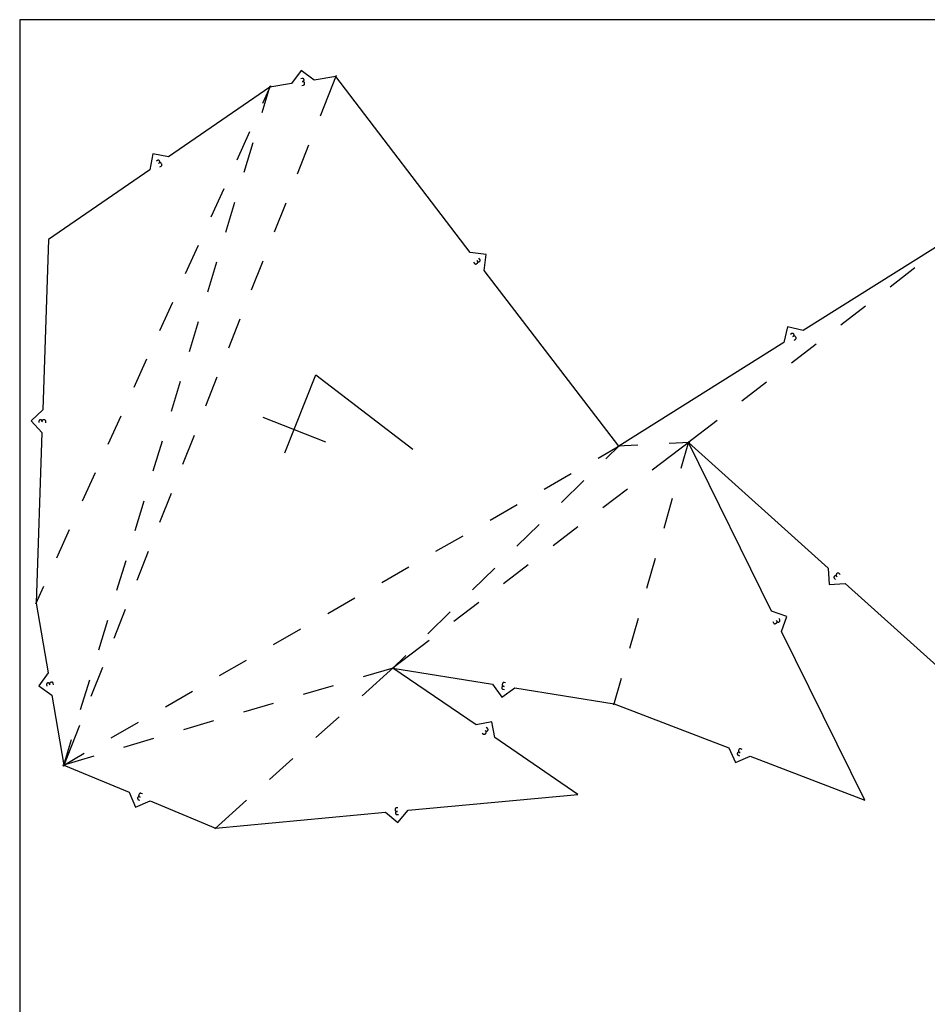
# Model space of a CAD drawing. Extents: x 0 to 600, y 0 to 900.
# Tile 14 of 22: x 0 to 127, y 762 to 900. Entities that reach past the tile are written whole.
import ezdxf

# ---------------------------------------------------------------- set-up
doc = ezdxf.new("R2010")
doc.units = 0

msp = doc.modelspace()

# ---------------------------------------------------------------- linework, layer by layer
at = {"layer": 'annotation', "color": 1}
for p, q in [((39.5487, 891.774587), (39.339799, 891.741439)), ((39.586806, 891.777176), (39.5487, 891.774587)), ((39.623702, 891.773068), (39.586806, 891.777176)), ((39.658703, 891.762765), (39.623702, 891.773068)), ((39.691128, 891.746773), (39.658703, 891.762765)), ((39.720293, 891.725597), (39.691128, 891.746773)), ((39.745516, 891.69974), (39.720293, 891.725597)), ((39.766113, 891.669706), (39.745516, 891.69974)), ((39.781403, 891.636001), (39.766113, 891.669706)), ((39.790701, 891.599129), (39.781403, 891.636001)), ((39.488894, 890.80183), (39.697794, 890.834977)), ((39.614995, 891.356786), (39.510398, 891.340189)), ((39.510398, 891.340189), (39.614995, 891.356786)), ((39.614995, 891.356786), (39.652031, 891.366121)), ((39.653102, 891.359376), (39.614995, 891.356786)), ((39.614995, 891.356786), (39.614995, 891.356786)), ((39.652031, 891.366121), (39.685842, 891.381455)), ((39.689997, 891.355267), (39.653102, 891.359376)), ((39.685842, 891.381455), (39.715932, 891.402102)), ((39.724998, 891.344964), (39.689997, 891.355267)), ((39.697794, 890.834977), (39.734831, 890.84431)), ((39.697794, 890.834977), (39.697794, 890.834977)), ((39.715932, 891.402102), (39.741809, 891.427375)), ((39.757423, 891.328972), (39.724998, 891.344964)), ((39.734831, 890.84431), (39.768643, 890.859633)), ((39.741809, 891.427375), (39.762978, 891.45659)), ((39.786588, 891.307796), (39.757423, 891.328972)), ((39.762978, 891.45659), (39.778946, 891.489058)), ((39.768643, 890.859633), (39.798737, 890.880258)), ((39.778946, 891.489058), (39.789218, 891.524095)), ((39.811811, 891.281939), (39.786588, 891.307796)), ((39.789218, 891.524095), (39.793301, 891.561014)), ((39.793301, 891.561014), (39.790701, 891.599129)), ((39.790701, 891.599129), (39.790701, 891.599129)), ((39.798737, 890.880258), (39.824619, 890.905495)), ((39.832409, 891.251905), (39.811811, 891.281939)), ((39.824619, 890.905495), (39.845797, 890.934656)), ((39.847698, 891.218201), (39.832409, 891.251905)), ((39.845797, 890.934656), (39.861777, 890.967049)), ((39.856997, 891.181328), (39.847698, 891.218201)), ((39.873594, 891.076731), (39.856997, 891.181328)), ((39.856997, 891.181328), (39.856997, 891.181328)), ((39.861777, 890.967049), (39.872065, 891.001985)), ((39.872065, 891.001985), (39.876169, 891.038776)), ((39.876169, 891.038776), (39.873594, 891.076731)), ((19.266493, 880.29898), (19.092309, 880.178988)), ((19.299758, 880.317749), (19.266493, 880.29898)), ((19.334818, 880.329953), (19.299758, 880.317749)), ((19.37084, 880.335751), (19.334818, 880.329953)), ((19.406992, 880.335305), (19.37084, 880.335751)), ((19.442438, 880.328776), (19.406992, 880.335305)), ((19.506477, 879.950612), (19.419262, 879.890531)), ((19.419262, 879.890531), (19.506477, 879.950612)), ((19.476345, 880.316323), (19.442438, 880.328776)), ((19.50788, 880.298109), (19.476345, 880.316323)), ((19.506477, 879.950612), (19.535867, 879.975006)), ((19.539742, 879.969381), (19.506477, 879.950612)), ((19.506477, 879.950612), (19.506477, 879.950612)), ((19.53621, 880.274292), (19.50788, 880.298109)), ((19.535867, 879.975006), (19.55976, 880.003421)), ((19.5605, 880.245034), (19.53621, 880.274292)), ((19.574802, 879.981585), (19.539742, 879.969381)), ((19.55976, 880.003421), (19.578005, 880.035025)), ((19.579282, 880.211767), (19.5605, 880.245034)), ((19.5605, 880.245034), (19.5605, 880.245034)), ((19.610825, 879.987383), (19.574802, 879.981585)), ((19.578005, 880.035025), (19.590453, 880.068987)), ((19.591519, 880.176696), (19.579282, 880.211767)), ((19.590453, 880.068987), (19.596955, 880.104474)), ((19.59736, 880.140655), (19.591519, 880.176696)), ((19.596955, 880.104474), (19.59736, 880.140655)), ((19.646976, 879.986937), (19.610825, 879.987383)), ((19.632019, 879.395529), (19.806203, 879.515521)), ((19.682422, 879.980408), (19.646976, 879.986937)), ((19.716329, 879.967955), (19.682422, 879.980408)), ((19.747865, 879.94974), (19.716329, 879.967955)), ((19.776194, 879.925924), (19.747865, 879.94974)), ((19.800484, 879.896666), (19.776194, 879.925924)), ((19.860565, 879.809451), (19.800484, 879.896666)), ((19.800484, 879.896666), (19.800484, 879.896666)), ((19.806203, 879.515521), (19.835595, 879.539912)), ((19.806203, 879.515521), (19.806203, 879.515521)), ((19.835595, 879.539912), (19.859493, 879.568318)), ((19.859493, 879.568318), (19.877751, 879.599905)), ((19.879255, 879.776317), (19.860565, 879.809451)), ((19.877751, 879.599905), (19.89022, 879.633836)), ((19.891418, 879.741354), (19.879255, 879.776317)), ((19.89022, 879.633836), (19.896753, 879.669278)), ((19.897202, 879.705396), (19.891418, 879.741354)), ((19.896753, 879.669278), (19.897202, 879.705396)), ((63.522602, 866.044402), (63.651173, 865.876451)), ((63.651173, 865.876451), (63.651173, 865.876451)), ((63.651173, 865.876451), (63.677007, 865.848319)), ((63.677007, 865.848319), (63.706575, 865.825874)), ((63.706575, 865.825874), (63.739037, 865.809223)), ((63.739037, 865.809223), (63.773551, 865.79847)), ((63.773551, 865.79847), (63.809276, 865.793721)), ((63.809276, 865.793721), (63.84537, 865.795083)), ((63.84537, 865.795083), (63.880993, 865.802662)), ((63.880993, 865.802662), (63.915303, 865.816562)), ((63.915303, 865.816562), (63.947459, 865.836889)), ((63.947459, 865.836889), (64.031553, 865.901266)), ((64.070696, 866.197607), (64.00632, 866.281701)), ((64.00632, 866.281701), (64.070696, 866.197607)), ((64.031553, 865.901266), (64.059556, 865.926991)), ((64.031553, 865.901266), (64.031553, 865.901266)), ((64.059556, 865.926991), (64.081923, 865.956479)), ((64.091109, 866.165325), (64.070696, 866.197607)), ((64.070696, 866.197607), (64.070696, 866.197607)), ((64.070696, 866.197607), (64.096532, 866.169476)), ((64.081923, 865.956479), (64.098535, 865.988887)), ((64.105054, 866.13092), (64.091109, 866.165325)), ((64.096532, 866.169476), (64.126108, 866.147038)), ((64.098535, 865.988887), (64.109272, 866.023376)), ((64.11265, 866.095233), (64.105054, 866.13092)), ((64.109272, 866.023376), (64.114017, 866.059105)), ((64.114017, 866.059105), (64.11265, 866.095233)), ((64.126108, 866.147038), (64.158588, 866.130399)), ((64.158588, 866.130399), (64.193131, 866.119669)), ((64.193131, 866.119669), (64.228899, 866.114954)), ((64.228899, 866.114954), (64.265054, 866.116363)), ((64.265054, 866.116363), (64.300758, 866.124002)), ((64.406599, 866.454749), (64.278028, 866.6227)), ((64.300758, 866.124002), (64.335171, 866.137982)), ((64.335171, 866.137982), (64.367456, 866.158408)), ((64.367456, 866.158408), (64.395459, 866.184134)), ((64.367456, 866.158408), (64.367456, 866.158408)), ((64.395459, 866.184134), (64.417826, 866.213621)), ((64.427011, 866.422467), (64.406599, 866.454749)), ((64.417826, 866.213621), (64.434437, 866.24603)), ((64.440956, 866.388062), (64.427011, 866.422467)), ((64.434437, 866.24603), (64.445175, 866.280519)), ((64.448553, 866.352375), (64.440956, 866.388062)), ((64.445175, 866.280519), (64.44992, 866.316247)), ((64.44992, 866.316247), (64.448553, 866.352375)), ((108.053842, 856.059977), (107.874696, 855.947529)), ((108.087878, 856.077309), (108.053842, 856.059977)), ((108.123427, 856.088005), (108.087878, 856.077309)), ((108.159664, 856.09226), (108.123427, 856.088005)), ((108.195763, 856.090272), (108.159664, 856.09226)), ((108.230898, 856.082236), (108.195763, 856.090272)), ((108.264243, 856.068347), (108.230898, 856.082236)), ((108.294973, 856.048803), (108.264243, 856.068347)), ((108.32226, 856.023799), (108.294973, 856.048803)), ((108.345279, 855.993531), (108.32226, 856.023799)), ((108.362624, 855.959492), (108.345279, 855.993531)), ((108.345279, 855.993531), (108.345279, 855.993531)), ((108.353804, 855.782966), (108.367691, 855.816366)), ((108.373353, 855.923931), (108.362624, 855.959492)), ((108.367691, 855.816366), (108.375701, 855.851543)), ((108.37765, 855.887673), (108.373353, 855.923931)), ((108.375701, 855.851543), (108.37765, 855.887673)), ((108.278739, 855.701683), (108.189039, 855.64538)), ((108.189039, 855.64538), (108.278739, 855.701683)), ((108.278739, 855.701683), (108.309143, 855.7248)), ((108.312774, 855.719015), (108.278739, 855.701683)), ((108.278739, 855.701683), (108.278739, 855.701683)), ((108.309143, 855.7248), (108.334227, 855.752169)), ((108.348323, 855.729711), (108.312774, 855.719015)), ((108.334227, 855.752169), (108.353804, 855.782966)), ((108.384561, 855.733967), (108.348323, 855.729711)), ((108.380475, 855.141748), (108.559621, 855.254196)), ((108.42066, 855.731979), (108.384561, 855.733967)), ((108.455795, 855.723942), (108.42066, 855.731979)), ((108.48914, 855.710054), (108.455795, 855.723942)), ((108.519869, 855.69051), (108.48914, 855.710054)), ((108.547156, 855.665506), (108.519869, 855.69051)), ((108.570175, 855.635238), (108.547156, 855.665506)), ((108.559621, 855.254196), (108.590027, 855.27731)), ((108.559621, 855.254196), (108.559621, 855.254196)), ((108.626479, 855.545538), (108.570175, 855.635238)), ((108.570175, 855.635238), (108.570175, 855.635238)), ((108.590027, 855.27731), (108.615116, 855.304671)), ((108.615116, 855.304671), (108.634706, 855.335449)), ((108.643738, 855.511636), (108.626479, 855.545538)), ((108.634706, 855.335449), (108.648612, 855.368817)), ((108.654398, 855.476185), (108.643738, 855.511636)), ((108.648612, 855.368817), (108.656651, 855.403948)), ((108.658641, 855.440014), (108.654398, 855.476185)), ((108.656651, 855.403948), (108.658641, 855.440014)), ((37.120452, 839.365471), (41.436946, 850.296293)), ((41.436946, 850.296293), (55.022897, 839.885154)), ((2.699191, 843.813666), (2.691904, 843.602277)), ((2.703914, 843.851567), (2.699191, 843.813666)), ((2.714981, 843.887002), (2.703914, 843.851567)), ((2.731768, 843.919397), (2.714981, 843.887002)), ((2.753648, 843.948179), (2.731768, 843.919397)), ((2.779997, 843.972772), (2.753648, 843.948179)), ((2.810188, 843.992602), (2.779997, 843.972772)), ((2.843597, 844.007096), (2.810188, 843.992602)), ((2.879599, 844.015679), (2.843597, 844.007096)), ((2.917568, 844.017777), (2.879599, 844.015679)), ((2.955479, 844.013063), (2.917568, 844.017777)), ((2.917568, 844.017777), (2.917568, 844.017777)), ((2.990943, 844.002017), (2.955479, 844.013063)), ((3.023379, 843.985253), (2.990943, 844.002017)), ((3.052207, 843.963388), (3.023379, 843.985253)), ((3.07685, 843.937037), (3.052207, 843.963388)), ((3.096727, 843.906816), (3.07685, 843.937037)), ((3.111258, 843.873342), (3.096727, 843.906816)), ((3.119865, 843.837228), (3.111258, 843.873342)), ((3.121968, 843.799092), (3.118319, 843.693248)), ((3.118319, 843.693248), (3.121968, 843.799092)), ((3.121968, 843.799092), (3.119865, 843.837228)), ((3.126691, 843.836993), (3.121968, 843.799092)), ((3.121968, 843.799092), (3.121968, 843.799092)), ((3.137758, 843.872428), (3.126691, 843.836993)), ((3.154545, 843.904823), (3.137758, 843.872428)), ((3.176425, 843.933605), (3.154545, 843.904823)), ((3.202773, 843.958197), (3.176425, 843.933605)), ((3.232965, 843.978028), (3.202773, 843.958197)), ((3.266374, 843.992522), (3.232965, 843.978028)), ((3.302376, 844.001105), (3.266374, 843.992522)), ((3.340345, 844.003203), (3.302376, 844.001105)), ((3.446188, 843.999555), (3.340345, 844.003203)), ((3.340345, 844.003203), (3.340345, 844.003203)), ((3.483938, 843.994846), (3.446188, 843.999555)), ((3.519271, 843.983804), (3.483938, 843.994846)), ((3.551605, 843.967044), (3.519271, 843.983804)), ((3.580358, 843.945181), (3.551605, 843.967044)), ((3.604945, 843.918832), (3.580358, 843.945181)), ((3.624785, 843.888613), (3.604945, 843.918832)), ((3.639295, 843.855139), (3.624785, 843.888613)), ((3.647891, 843.819026), (3.639295, 843.855139)), ((3.642704, 843.569501), (3.649991, 843.780889)), ((3.649991, 843.780889), (3.647891, 843.819026)), ((3.649991, 843.780889), (3.649991, 843.780889)), ((34.037801, 844.370256), (42.780978, 840.917647)), ((113.962713, 821.99803), (113.958506, 821.962155)), ((113.958506, 821.962155), (113.960417, 821.926163)), ((113.960417, 821.926163), (113.968408, 821.890903)), ((113.973077, 822.032942), (113.962713, 821.99803)), ((113.968408, 821.890903), (113.982442, 821.857224)), ((113.989636, 822.066042), (113.973077, 822.032942)), ((113.982442, 821.857224), (114.002481, 821.825973)), ((114.012427, 822.096482), (113.989636, 822.066042)), ((114.002481, 821.825973), (114.028485, 821.797999)), ((114.040401, 822.1225), (114.012427, 822.096482)), ((114.012427, 822.096482), (114.012427, 822.096482)), ((114.028485, 821.797999), (114.185767, 821.656575)), ((114.071654, 822.142573), (114.040401, 822.1225)), ((114.105342, 822.156653), (114.071654, 822.142573)), ((114.140621, 822.164691), (114.105342, 822.156653)), ((114.176646, 822.166639), (114.140621, 822.164691)), ((114.212574, 822.162448), (114.176646, 822.166639)), ((114.24756, 822.15207), (114.212574, 822.162448)), ((114.24556, 822.312594), (114.241353, 822.276718)), ((114.241353, 822.276718), (114.243264, 822.240726)), ((114.243264, 822.240726), (114.251255, 822.205467)), ((114.255924, 822.347506), (114.24556, 822.312594)), ((114.280761, 822.135458), (114.24756, 822.15207)), ((114.251255, 822.205467), (114.265289, 822.171788)), ((114.272483, 822.380606), (114.255924, 822.347506)), ((114.265289, 822.171788), (114.285327, 822.140537)), ((114.295274, 822.411046), (114.272483, 822.380606)), ((114.311332, 822.112562), (114.280761, 822.135458)), ((114.285327, 822.140537), (114.311332, 822.112562)), ((114.366085, 822.489797), (114.295274, 822.411046)), ((114.295274, 822.411046), (114.295274, 822.411046)), ((114.311332, 822.112562), (114.390084, 822.041751)), ((114.390084, 822.041751), (114.311332, 822.112562)), ((114.311332, 822.112562), (114.311332, 822.112562)), ((114.393951, 822.515695), (114.366085, 822.489797)), ((114.425117, 822.535672), (114.393951, 822.515695)), ((114.458737, 822.549676), (114.425117, 822.535672)), ((114.493965, 822.557657), (114.458737, 822.549676)), ((114.529953, 822.559564), (114.493965, 822.557657)), ((114.565857, 822.555346), (114.529953, 822.559564)), ((114.600828, 822.544952), (114.565857, 822.555346)), ((114.634022, 822.528332), (114.600828, 822.544952)), ((114.664591, 822.505434), (114.634022, 822.528332)), ((114.821873, 822.36401), (114.664591, 822.505434)), ((114.664591, 822.505434), (114.664591, 822.505434)), ((105.979347, 815.801917), (105.932515, 815.896907)), ((105.932515, 815.896907), (105.979347, 815.801917)), ((106.358768, 815.988979), (106.265237, 816.17869)), ((106.372528, 815.953349), (106.358768, 815.988979)), ((106.362797, 815.810575), (106.374386, 815.844703)), ((106.37953, 815.916892), (106.372528, 815.953349)), ((106.374386, 815.844703), (106.380057, 815.88041)), ((106.380057, 815.88041), (106.37953, 815.916892)), ((105.411941, 815.757999), (105.505472, 815.568288)), ((105.505472, 815.568288), (105.505472, 815.568288)), ((105.505472, 815.568288), (105.525354, 815.535677)), ((105.525354, 815.535677), (105.550005, 815.507921)), ((105.550005, 815.507921), (105.578617, 815.485285)), ((105.578617, 815.485285), (105.610388, 815.468039)), ((105.610388, 815.468039), (105.644512, 815.456447)), ((105.644512, 815.456447), (105.680185, 815.450778)), ((105.680185, 815.450778), (105.716601, 815.451299)), ((105.716601, 815.451299), (105.752956, 815.458276)), ((105.752956, 815.458276), (105.788446, 815.471976)), ((105.788446, 815.471976), (105.883435, 815.518808)), ((105.883435, 815.518808), (105.915899, 815.538609)), ((105.883435, 815.518808), (105.883435, 815.518808)), ((105.915899, 815.538609), (105.943563, 815.563195)), ((105.943563, 815.563195), (105.966149, 815.591764)), ((105.966149, 815.591764), (105.983375, 815.623513)), ((105.993106, 815.766287), (105.979347, 815.801917)), ((105.979347, 815.801917), (105.979347, 815.801917)), ((105.979347, 815.801917), (105.999232, 815.769308)), ((105.983375, 815.623513), (105.994964, 815.657642)), ((106.000109, 815.72983), (105.993106, 815.766287)), ((105.994964, 815.657642), (106.000635, 815.693348)), ((105.999232, 815.769308), (106.023892, 815.741556)), ((106.000635, 815.693348), (106.000109, 815.72983)), ((106.023892, 815.741556), (106.052524, 815.71893)), ((106.052524, 815.71893), (106.084328, 815.7017)), ((106.084328, 815.7017), (106.118501, 815.690132)), ((106.118501, 815.690132), (106.154242, 815.684497)), ((106.154242, 815.684497), (106.19075, 815.685063)), ((106.19075, 815.685063), (106.227222, 815.692097)), ((106.227222, 815.692097), (106.262856, 815.705869)), ((106.262856, 815.705869), (106.29532, 815.725671)), ((106.262856, 815.705869), (106.262856, 815.705869)), ((106.29532, 815.725671), (106.322985, 815.750257)), ((106.322985, 815.750257), (106.34557, 815.778825)), ((106.34557, 815.778825), (106.362797, 815.810575)), ((3.767949, 807.010697), (3.764283, 806.973755)), ((3.764283, 806.973755), (3.767328, 806.935682)), ((3.767328, 806.935682), (3.802976, 806.727194)), ((3.777832, 807.045819), (3.767949, 807.010697)), ((3.793434, 807.078433), (3.777832, 807.045819)), ((3.81426, 807.10785), (3.793434, 807.078433)), ((3.839813, 807.133381), (3.81426, 807.10785)), ((3.869597, 807.154337), (3.839813, 807.133381)), ((3.903117, 807.170029), (3.869597, 807.154337)), ((3.939875, 807.179768), (3.903117, 807.170029)), ((3.977956, 807.182825), (3.939875, 807.179768)), ((3.939875, 807.179768), (3.939875, 807.179768)), ((4.014921, 807.179184), (3.977956, 807.182825)), ((4.050079, 807.169333), (4.014921, 807.179184)), ((4.082736, 807.153755), (4.050079, 807.169333)), ((4.112202, 807.132937), (4.082736, 807.153755)), ((4.137784, 807.107365), (4.112202, 807.132937)), ((4.15879, 807.077524), (4.137784, 807.107365)), ((4.174527, 807.0439), (4.15879, 807.077524)), ((4.184305, 807.006978), (4.174527, 807.0439)), ((4.184926, 807.081993), (4.18126, 807.045051)), ((4.18126, 807.045051), (4.184305, 807.006978)), ((4.184305, 807.006978), (4.202154, 806.902587)), ((4.202154, 806.902587), (4.184305, 807.006978)), ((4.184305, 807.006978), (4.184305, 807.006978)), ((4.194809, 807.117115), (4.184926, 807.081993)), ((4.210411, 807.149729), (4.194809, 807.117115)), ((4.231237, 807.179146), (4.210411, 807.149729)), ((4.25679, 807.204676), (4.231237, 807.179146)), ((4.286574, 807.225632), (4.25679, 807.204676)), ((4.320093, 807.241324), (4.286574, 807.225632)), ((4.356851, 807.251064), (4.320093, 807.241324)), ((4.461243, 807.268913), (4.356851, 807.251064)), ((4.356851, 807.251064), (4.356851, 807.251064)), ((4.499164, 807.271942), (4.461243, 807.268913)), ((4.536001, 807.26828), (4.499164, 807.271942)), ((4.571059, 807.258411), (4.536001, 807.26828)), ((4.603641, 807.24282), (4.571059, 807.258411)), ((4.633052, 807.221993), (4.603641, 807.24282)), ((4.658598, 807.196415), (4.633052, 807.221993)), ((4.679582, 807.16657), (4.658598, 807.196415)), ((4.69531, 807.132944), (4.679582, 807.16657)), ((4.705085, 807.096022), (4.69531, 807.132944)), ((4.740732, 806.887534), (4.705085, 807.096022)), ((4.705085, 807.096022), (4.705085, 807.096022)), ((67.462955, 806.53303), (67.460297, 806.495096)), ((67.460297, 806.495096), (67.464318, 806.458305)), ((67.472366, 806.570056), (67.462955, 806.53303)), ((67.462955, 806.53303), (67.462955, 806.53303)), ((67.464318, 806.458305), (67.474527, 806.423347)), ((67.487753, 806.603863), (67.472366, 806.570056)), ((67.474527, 806.423347), (67.490433, 806.390916)), ((67.508436, 806.633952), (67.487753, 806.603863)), ((67.490433, 806.390916), (67.511544, 806.361703)), ((67.533729, 806.659826), (67.508436, 806.633952)), ((67.511544, 806.361703), (67.537369, 806.336401)), ((67.530199, 806.950679), (67.52754, 806.912746)), ((67.52754, 806.912746), (67.531561, 806.875954)), ((67.547033, 807.055239), (67.530199, 806.950679)), ((67.530199, 806.950679), (67.530199, 806.950679)), ((67.531561, 806.875954), (67.541771, 806.840997)), ((67.56295, 806.680985), (67.533729, 806.659826)), ((67.537369, 806.336401), (67.567415, 806.315701)), ((67.541771, 806.840997), (67.557677, 806.808565)), ((67.556418, 807.092105), (67.547033, 807.055239)), ((67.571785, 807.125784), (67.556418, 807.092105)), ((67.557677, 806.808565), (67.578788, 806.779353)), ((67.595416, 806.696933), (67.56295, 806.680985)), ((67.567415, 806.315701), (67.601191, 806.300296)), ((67.592451, 807.155772), (67.571785, 807.125784)), ((67.578788, 806.779353), (67.604612, 806.75405)), ((67.617732, 807.18157), (67.592451, 807.155772)), ((67.630443, 806.707172), (67.595416, 806.696933)), ((67.601191, 806.300296), (67.638206, 806.290878)), ((67.604612, 806.75405), (67.634658, 806.733351)), ((67.646944, 807.202676), (67.617732, 807.18157)), ((67.667349, 806.711203), (67.630443, 806.707172)), ((67.634658, 806.733351), (67.668434, 806.717946)), ((67.638206, 806.290878), (67.847031, 806.257256)), ((67.679404, 807.218588), (67.646944, 807.202676)), ((67.705449, 806.708528), (67.667349, 806.711203)), ((67.668434, 806.717946), (67.705449, 806.708528)), ((67.714428, 807.228805), (67.679404, 807.218588)), ((67.705449, 806.708528), (67.810009, 806.691693)), ((67.810009, 806.691693), (67.705449, 806.708528)), ((67.705449, 806.708528), (67.705449, 806.708528)), ((67.751332, 807.232825), (67.714428, 807.228805)), ((67.789432, 807.230147), (67.751332, 807.232825)), ((67.998257, 807.196525), (67.789432, 807.230147)), ((67.789432, 807.230147), (67.789432, 807.230147)), ((65.449333, 800.803148), (65.274685, 800.922463)), ((65.478818, 800.778869), (65.449333, 800.803148)), ((65.502824, 800.750552), (65.478818, 800.778869)), ((65.5212, 800.719031), (65.502824, 800.750552)), ((65.533797, 800.685143), (65.5212, 800.719031)), ((65.540465, 800.649723), (65.533797, 800.685143)), ((64.738018, 800.136916), (64.912666, 800.017601)), ((64.912666, 800.017601), (64.912666, 800.017601)), ((64.912666, 800.017601), (64.946002, 799.998959)), ((64.946002, 799.998959), (64.981107, 799.986888)), ((64.981107, 799.986888), (65.017148, 799.981224)), ((65.017148, 799.981224), (65.053294, 799.981805)), ((65.053294, 799.981805), (65.088711, 799.988467)), ((65.088711, 799.988467), (65.122569, 800.00105)), ((65.122569, 800.00105), (65.154035, 800.019389)), ((65.210702, 800.453851), (65.123255, 800.513593)), ((65.123255, 800.513593), (65.210702, 800.453851)), ((65.154035, 800.019389), (65.182276, 800.043322)), ((65.182276, 800.043322), (65.206462, 800.072687)), ((65.206462, 800.072687), (65.266204, 800.160134)), ((65.240187, 800.429573), (65.210702, 800.453851)), ((65.210702, 800.453851), (65.210702, 800.453851)), ((65.210702, 800.453851), (65.24404, 800.435212)), ((65.264193, 800.401255), (65.240187, 800.429573)), ((65.24404, 800.435212), (65.27915, 800.42315)), ((65.282569, 800.369735), (65.264193, 800.401255)), ((65.266204, 800.160134), (65.284757, 800.193328)), ((65.266204, 800.160134), (65.266204, 800.160134)), ((65.27915, 800.42315), (65.315204, 800.417504)), ((65.295166, 800.335846), (65.282569, 800.369735)), ((65.284757, 800.193328), (65.296779, 800.228331)), ((65.301834, 800.300426), (65.295166, 800.335846)), ((65.296779, 800.228331), (65.302422, 800.264309)), ((65.302422, 800.264309), (65.301834, 800.300426)), ((65.315204, 800.417504), (65.35137, 800.418115)), ((65.35137, 800.418115), (65.386819, 800.424823)), ((65.386819, 800.424823), (65.42072, 800.437469)), ((65.42072, 800.437469), (65.452243, 800.455892)), ((65.452243, 800.455892), (65.480558, 800.479932)), ((65.480558, 800.479932), (65.504834, 800.509431)), ((65.504834, 800.509431), (65.523387, 800.542624)), ((65.504834, 800.509431), (65.504834, 800.509431)), ((65.523387, 800.542624), (65.53541, 800.577628)), ((65.53541, 800.577628), (65.541052, 800.613606)), ((65.541052, 800.613606), (65.540465, 800.649723)), ((100.694381, 797.917719), (100.66796, 797.892652)), ((100.72445, 797.937731), (100.694381, 797.917719)), ((100.757396, 797.952339), (100.72445, 797.937731)), ((100.792445, 797.961194), (100.757396, 797.952339)), ((100.828824, 797.963948), (100.792445, 797.961194)), ((100.865762, 797.960249), (100.828824, 797.963948)), ((100.902484, 797.94975), (100.865762, 797.960249)), ((101.099842, 797.873671), (100.902484, 797.94975)), ((100.902484, 797.94975), (100.902484, 797.94975)), ((100.428458, 797.298652), (100.424784, 797.261825)), ((100.424784, 797.261825), (100.427543, 797.225512)), ((100.427543, 797.225512), (100.436399, 797.190492)), ((100.438903, 797.335216), (100.428458, 797.298652)), ((100.436399, 797.190492), (100.451012, 797.157545)), ((100.455767, 797.369496), (100.438903, 797.335216)), ((100.438903, 797.335216), (100.438903, 797.335216)), ((100.451012, 797.157545), (100.471046, 797.127449)), ((100.477814, 797.39939), (100.455767, 797.369496)), ((100.471046, 797.127449), (100.496162, 797.100984)), ((100.504271, 797.424552), (100.477814, 797.39939)), ((100.496162, 797.100984), (100.526022, 797.078927)), ((100.534368, 797.444636), (100.504271, 797.424552)), ((100.526022, 797.078927), (100.56029, 797.062058)), ((100.567333, 797.459295), (100.534368, 797.444636)), ((100.56029, 797.062058), (100.757647, 796.985979)), ((100.602395, 797.468185), (100.567333, 797.459295)), ((100.580616, 797.693368), (100.576942, 797.656541)), ((100.576942, 797.656541), (100.579702, 797.620227)), ((100.579702, 797.620227), (100.588557, 797.585208)), ((100.591062, 797.729932), (100.580616, 797.693368)), ((100.588557, 797.585208), (100.603171, 797.552261)), ((100.629155, 797.82875), (100.591062, 797.729932)), ((100.591062, 797.729932), (100.591062, 797.729932)), ((100.638783, 797.470958), (100.602395, 797.468185)), ((100.603171, 797.552261), (100.623204, 797.522165)), ((100.623204, 797.522165), (100.64832, 797.495699)), ((100.64596, 797.862879), (100.629155, 797.82875)), ((100.675724, 797.46727), (100.638783, 797.470958)), ((100.66796, 797.892652), (100.64596, 797.862879)), ((100.64832, 797.495699), (100.678181, 797.473643)), ((100.712448, 797.456774), (100.675724, 797.46727)), ((100.678181, 797.473643), (100.712448, 797.456774)), ((100.712448, 797.456774), (100.811266, 797.41868)), ((100.811266, 797.41868), (100.712448, 797.456774)), ((100.712448, 797.456774), (100.712448, 797.456774)), ((16.491184, 791.069524), (16.486575, 791.032801)), ((16.486575, 791.032801), (16.488412, 790.99643)), ((16.502555, 791.10581), (16.491184, 791.069524)), ((16.520284, 791.139651), (16.502555, 791.10581)), ((16.502555, 791.10581), (16.502555, 791.10581)), ((16.543082, 791.168975), (16.520284, 791.139651)), ((16.57017, 791.193457), (16.543082, 791.168975)), ((16.600768, 791.212769), (16.57017, 791.193457)), ((16.634095, 791.226587), (16.600768, 791.212769)), ((16.669371, 791.234583), (16.634095, 791.226587)), ((16.653319, 791.460247), (16.648711, 791.423525)), ((16.648711, 791.423525), (16.650547, 791.387153)), ((16.650547, 791.387153), (16.65851, 791.35192)), ((16.66469, 791.496534), (16.653319, 791.460247)), ((16.65851, 791.35192), (16.672282, 791.318613)), ((16.705281, 791.594353), (16.66469, 791.496534)), ((16.66469, 791.496534), (16.66469, 791.496534)), ((16.705818, 791.236432), (16.669371, 791.234583)), ((16.672282, 791.318613), (16.691545, 791.288018)), ((16.691545, 791.288018), (16.71598, 791.260922)), ((16.722948, 791.628044), (16.705281, 791.594353)), ((16.742653, 791.231806), (16.705818, 791.236432)), ((16.71598, 791.260922), (16.745271, 791.238114)), ((16.745697, 791.657248), (16.722948, 791.628044)), ((16.779098, 791.22038), (16.742653, 791.231806)), ((16.745271, 791.238114), (16.779098, 791.22038)), ((16.772746, 791.681635), (16.745697, 791.657248)), ((16.803314, 791.700877), (16.772746, 791.681635)), ((16.779098, 791.22038), (16.876917, 791.179789)), ((16.876917, 791.179789), (16.779098, 791.22038)), ((16.779098, 791.22038), (16.779098, 791.22038)), ((16.83662, 791.714644), (16.803314, 791.700877)), ((16.871882, 791.722606), (16.83662, 791.714644)), ((16.90832, 791.724435), (16.871882, 791.722606)), ((16.945152, 791.719799), (16.90832, 791.724435)), ((16.981596, 791.708371), (16.945152, 791.719799)), ((17.176958, 791.627303), (16.981596, 791.708371)), ((16.981596, 791.708371), (16.981596, 791.708371)), ((16.488412, 790.99643), (16.496375, 790.961197)), ((16.496375, 790.961197), (16.510147, 790.927889)), ((16.510147, 790.927889), (16.52941, 790.897294)), ((16.52941, 790.897294), (16.553845, 790.870199)), ((16.553845, 790.870199), (16.583136, 790.847391)), ((16.583136, 790.847391), (16.616963, 790.829657)), ((16.616963, 790.829657), (16.812325, 790.748589)), ((52.624942, 789.650606), (52.597482, 789.627095)), ((52.656307, 789.669242), (52.624942, 789.650606)), ((52.691039, 789.682346), (52.656307, 789.669242)), ((52.728601, 789.689264), (52.691039, 789.682346)), ((52.939208, 789.708832), (52.728601, 789.689264)), ((52.728601, 789.689264), (52.728601, 789.689264)), ((52.543895, 789.533876), (52.537421, 789.497427)), ((52.537421, 789.497427), (52.537536, 789.459385)), ((52.537536, 789.459385), (52.547334, 789.353933)), ((52.556421, 789.568074), (52.543895, 789.533876)), ((52.547334, 789.353933), (52.547334, 789.353933)), ((52.547334, 789.353933), (52.554228, 789.316537)), ((52.554228, 789.316537), (52.567306, 789.281914)), ((52.574462, 789.599366), (52.556421, 789.568074)), ((52.567306, 789.281914), (52.585918, 789.250612)), ((52.597482, 789.627095), (52.574462, 789.599366)), ((52.585918, 789.250612), (52.609416, 789.223177)), ((52.592803, 789.007501), (52.586341, 788.970923)), ((52.586341, 788.970923), (52.586471, 788.93272)), ((52.586471, 788.93272), (52.586471, 788.93272)), ((52.586471, 788.93272), (52.593366, 788.895323)), ((52.60532, 789.0418), (52.592803, 789.007501)), ((52.593366, 788.895323), (52.606444, 788.8607)), ((52.623354, 789.073168), (52.60532, 789.0418)), ((52.606444, 788.8607), (52.625056, 788.829398)), ((52.609416, 789.223177), (52.637151, 789.200159)), ((52.646369, 789.100952), (52.623354, 789.073168)), ((52.625056, 788.829398), (52.648553, 788.801964)), ((52.637151, 789.200159), (52.668473, 789.182104)), ((52.673826, 789.124499), (52.646369, 789.100952)), ((52.648553, 788.801964), (52.676288, 788.778945)), ((52.668473, 789.182104), (52.702735, 789.169559)), ((52.705189, 789.143157), (52.673826, 789.124499)), ((52.676288, 788.778945), (52.707611, 788.76089)), ((52.702735, 789.169559), (52.739288, 789.163073)), ((52.73992, 789.156272), (52.705189, 789.143157)), ((52.707611, 788.76089), (52.741873, 788.748346)), ((52.739288, 789.163073), (52.777482, 789.163193)), ((52.777482, 789.163193), (52.73992, 789.156272)), ((52.741873, 788.748346), (52.778425, 788.741859)), ((52.777482, 789.163193), (52.882934, 789.172991)), ((52.882934, 789.172991), (52.777482, 789.163193)), ((52.777482, 789.163193), (52.777482, 789.163193)), ((52.778425, 788.741859), (52.816619, 788.741979)), ((52.816619, 788.741979), (53.027226, 788.761548))]:
    msp.add_line(p, q, dxfattribs=at)
at = {"layer": 'boundary', "color": 5}
for p, q in [((39.374494, 892.873216), (38.055397, 891.056545)), ((41.191165, 891.554119), (39.374494, 892.873216)), ((44.22542, 892.035586), (41.191165, 891.554119)), ((63.064406, 867.426376), (44.22542, 892.035586)), ((35.021142, 890.575078), (20.843465, 880.808351)), ((38.055397, 891.056545), (35.021142, 890.575078)), ((18.635552, 881.215085), (18.228818, 879.007171)), ((20.843465, 880.808351), (18.635552, 881.215085)), ((18.228818, 879.007171), (4.051141, 869.240444)), ((132.779743, 871.019133), (109.651118, 856.501576)), ((4.051141, 869.240444), (3.22875, 845.383973)), ((65.28993, 867.130811), (63.064406, 867.426376)), ((64.994365, 864.905288), (65.28993, 867.130811)), ((83.833351, 840.296078), (64.994365, 864.905288)), ((107.462577, 857.002176), (106.961977, 854.813635)), ((109.651118, 856.501576), (107.462577, 857.002176)), ((106.961977, 854.813635), (83.833351, 840.296078)), ((3.22875, 845.383973), (1.5875, 843.852108)), ((1.5875, 843.852108), (3.119365, 842.210858)), ((3.119365, 842.210858), (2.296974, 818.354387)), ((105.230667, 817.202621), (93.589069, 840.815533)), ((93.589069, 840.815533), (113.165625, 823.212838)), ((113.165625, 823.212838), (113.284648, 820.970931)), ((113.284648, 820.970931), (115.526555, 821.089955)), ((115.526555, 821.089955), (135.103111, 803.487259)), ((2.296974, 818.354387), (3.968105, 808.580671)), ((107.356512, 816.480752), (105.230667, 817.202621)), ((106.634643, 814.354907), (107.356512, 816.480752)), ((118.276242, 790.741995), (106.634643, 814.354907)), ((63.870594, 801.306262), (52.241308, 809.251106)), ((52.241308, 809.251106), (66.1463, 807.012345)), ((3.968105, 808.580671), (2.670865, 806.748328)), ((2.670865, 806.748328), (4.503208, 805.451088)), ((66.1463, 807.012345), (67.461271, 805.192685)), ((67.461271, 805.192685), (69.280931, 806.507657)), ((69.280931, 806.507657), (83.185923, 804.268896)), ((4.503208, 805.451088), (6.174339, 795.677372)), ((83.185923, 804.268896), (99.24983, 798.076451)), ((66.076913, 801.721558), (63.870594, 801.306262)), ((66.492209, 799.515239), (66.076913, 801.721558)), ((78.121495, 791.570396), (66.492209, 799.515239)), ((99.24983, 798.076451), (100.160077, 796.024193)), ((100.160077, 796.024193), (102.212335, 796.93444)), ((102.212335, 796.93444), (118.276242, 790.741995)), ((6.174339, 795.677372), (15.332692, 791.877009)), ((15.332692, 791.877009), (16.190517, 789.802292)), ((54.353232, 789.361946), (78.121495, 791.570396)), ((16.190517, 789.802292), (18.265234, 790.660117)), ((18.265234, 790.660117), (27.423587, 786.859754)), ((27.423587, 786.859754), (51.19185, 789.068204)), ((51.19185, 789.068204), (52.919412, 787.634384)), ((52.919412, 787.634384), (54.353232, 789.361946))]:
    msp.add_line(p, q, dxfattribs=at)
at = {"layer": 'fold-line', "color": 250}
for p, q in [((44.289573, 892.198045), (42.040194, 886.501855)), ((33.932652, 886.994259), (35.071942, 890.742194)), ((35.093231, 890.734174), (33.977917, 888.27273)), ((32.175698, 884.295318), (30.37348, 880.317907)), ((31.392669, 878.638443), (32.662661, 882.816351)), ((40.436354, 882.440391), (38.832515, 878.378926)), ((28.571261, 876.340495), (26.769042, 872.363084)), ((28.852686, 870.282627), (30.122678, 874.460535)), ((37.228675, 874.317462), (35.624836, 870.255997)), ((24.966823, 868.385672), (23.164605, 864.408261)), ((26.312703, 861.926811), (27.582694, 866.104719)), ((34.020996, 866.194533), (32.417157, 862.133069)), ((125.289845, 865.246793), (121.831148, 862.581233)), ((21.362386, 860.430849), (19.560167, 856.453438)), ((118.372451, 859.915673), (114.913754, 857.250113)), ((23.772719, 853.570995), (25.042711, 857.748903)), ((30.813317, 858.071604), (29.209478, 854.01014)), ((111.455057, 854.584553), (107.996361, 851.918993)), ((17.757949, 852.476027), (15.95573, 848.498615)), ((21.232736, 845.215179), (22.502728, 849.393087)), ((27.605639, 849.948676), (26.001799, 845.887211)), ((104.537664, 849.253433), (101.078967, 846.587873)), ((14.153511, 844.521204), (12.351293, 840.543792)), ((97.62027, 843.922313), (93.450721, 840.708911)), ((18.692753, 836.859363), (19.962745, 841.037271)), ((24.39796, 841.825747), (22.79412, 837.764282)), ((93.727905, 840.921519), (88.534246, 836.956737)), ((93.763488, 840.82482), (90.891456, 840.671895)), ((92.57174, 837.241622), (93.636888, 840.983526)), ((80.973072, 838.652715), (83.984801, 840.383093)), ((82.052805, 838.546365), (83.957933, 840.418502)), ((86.530964, 840.439716), (83.658932, 840.286791)), ((10.549074, 836.566381), (8.746855, 832.588969)), ((73.400603, 834.30198), (77.186838, 836.477347)), ((75.823705, 832.425132), (78.938255, 835.485749)), ((85.063344, 834.307088), (81.592442, 831.65744)), ((16.15277, 828.503547), (17.422761, 832.681455)), ((21.190281, 833.702818), (19.586441, 829.641354)), ((90.180743, 828.84196), (91.376242, 833.041791)), ((65.828134, 829.951245), (69.614369, 832.126613)), ((6.944637, 828.611558), (5.142418, 824.634146)), ((69.594605, 826.3039), (72.709155, 829.364516)), ((78.121541, 829.007792), (74.650639, 826.358144)), ((58.255666, 825.600511), (62.0419, 827.775878)), ((17.982602, 825.579889), (16.378762, 821.518425)), ((13.612787, 820.147731), (14.882778, 824.325639)), ((87.789746, 820.442299), (88.985245, 824.64213)), ((50.683197, 821.249776), (54.469431, 823.425143)), ((63.365505, 820.182667), (66.480055, 823.243284)), ((71.179738, 823.708495), (67.708836, 821.058847)), ((3.340199, 820.656735), (2.224885, 818.19529)), ((43.110728, 816.899041), (46.896962, 819.074409)), ((14.774923, 817.456961), (13.171083, 813.395496)), ((64.237934, 818.409199), (60.767033, 815.75955)), ((11.072803, 811.791915), (12.342795, 815.969823)), ((57.136405, 814.061435), (60.250955, 817.122051)), ((85.398749, 812.042638), (86.594248, 816.242469)), ((35.538259, 812.548307), (39.324494, 814.723674)), ((57.296131, 813.109902), (52.102472, 809.14512)), ((27.96579, 808.197572), (31.752025, 810.372939)), ((52.116726, 809.128681), (54.021855, 811.000819)), ((11.567244, 809.334032), (9.963404, 805.272567)), ((52.370993, 809.368111), (47.937743, 805.368289)), ((52.408853, 809.300473), (48.056634, 808.018082)), ((8.53282, 803.436099), (9.802812, 807.614007)), ((83.138103, 804.100903), (84.203251, 807.842807)), ((43.86801, 806.783895), (39.679385, 805.549707)), ((20.393321, 803.846837), (24.179556, 806.022205)), ((35.49076, 804.31552), (31.302136, 803.081333)), ((44.695625, 802.443146), (41.453507, 799.518002)), ((8.359565, 801.211103), (6.110185, 795.514914)), ((12.820853, 799.496103), (16.607087, 801.67147)), ((27.113511, 801.847145), (22.924887, 800.612958)), ((18.736262, 799.37877), (14.547638, 798.144583)), ((6.123539, 795.510256), (7.262829, 799.258191)), ((10.359013, 796.910396), (6.006794, 795.628005)), ((6.02289, 795.590357), (9.034618, 797.320735)), ((38.211389, 796.592858), (34.969271, 793.667714)), ((31.727153, 790.742571), (27.293903, 786.742748))]:
    msp.add_line(p, q, dxfattribs=at)
at = {"layer": 'frame', "color": 5}
for p, q in [((600, 900), (0, 900)), ((0, 900), (0, 0))]:
    msp.add_line(p, q, dxfattribs=at)

doc.saveas('drawing.dxf')
